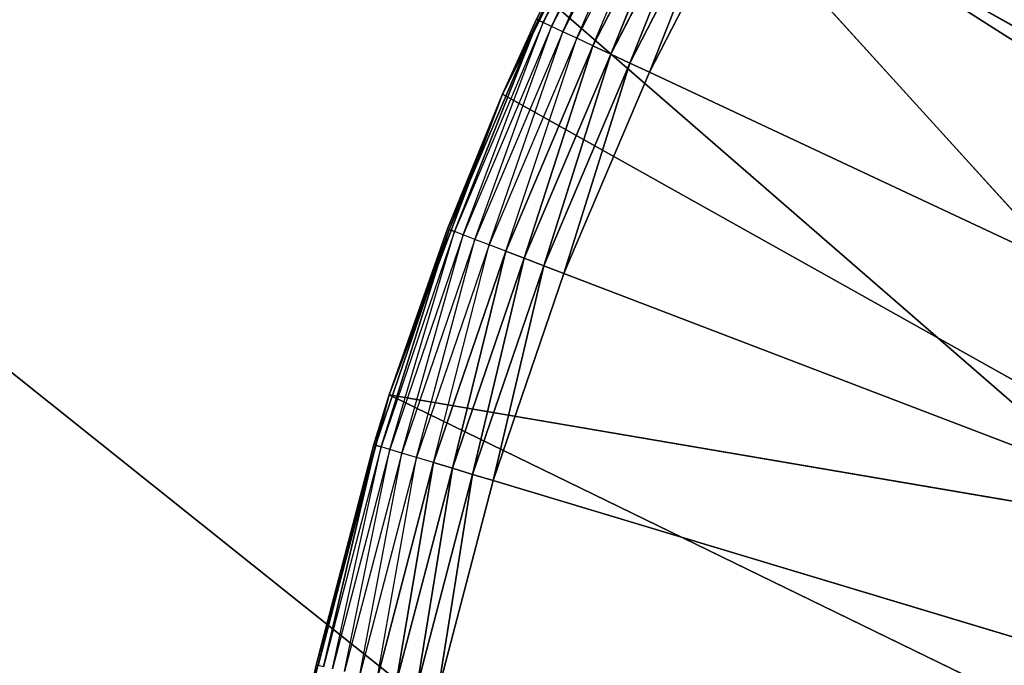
# Model space of a CAD drawing. Header units: centimetres. Extents: x 0.1 to 22.3, y 0.1 to 22.3.
# Tile 225 of 256: x 20.252 to 20.41, y 1.774 to 1.878. Entities that reach past the tile are written whole.
import ezdxf

# ---------------------------------------------------------------- set-up
doc = ezdxf.new("R2010")
doc.units = ezdxf.units.CM
doc.header["$LTSCALE"] = 2.54
doc.layers.get('0').update_dxf_attribs({"true_color": 0xff5454})

# ---------------------------------------------------------------- blocks, each defined once
blk = doc.blocks.new('Kosz na _mieci DELLA.STL')
at = {"color": 0}
for p, q in [((19.33747, 2.74978, 47.35), (22.13747, 0.3158, 47.35)), ((19.33747, 2.74978, 47.35), (22.13747, 0.3158, 47.35)), ((19.33747, 2.74978, 47.25), (22.13747, 0.3158, 47.25)), ((19.33747, 2.74978, 47.25), (22.13747, 0.3158, 47.25)), ((19.1795, 2.67611, 47.35), (22.13747, 0.3158, 47.35)), ((19.1795, 2.67611, 47.35), (22.13747, 0.3158, 47.35)), ((19.1795, 2.67611, 47.25), (22.13747, 0.3158, 47.25)), ((19.1795, 2.67611, 47.25), (22.13747, 0.3158, 47.25)), ((20.32932, 1.86603, 15.75), (20.35233, 1.91207, 15.75)), ((20.32932, 1.86603, 15.75), (20.35233, 1.91207, 15.75)), ((20.35233, 1.91207, 15.57), (20.33503, 1.8779, 15.56653)), ((20.35233, 1.91207, 15.57), (20.33503, 1.8779, 15.56653)), ((20.35233, 1.91207, 15.75), (20.47912, 1.83138, 15.75)), ((20.35233, 1.91207, 15.75), (20.47912, 1.83138, 15.75)), ((20.35233, 1.91207, 15.75), (20.46111, 1.79224, 15.75)), ((20.35233, 1.91207, 15.75), (20.46111, 1.79224, 15.75)), ((20.35172, 1.91036, 15.56653), (20.33503, 1.8779, 15.56653)), ((20.33584, 1.87752, 15.56316), (20.35172, 1.91036, 15.56653)), ((20.3525, 1.90992, 15.56316), (20.33584, 1.87752, 15.56316)), ((20.33718, 1.87689, 15.56), (20.3525, 1.90992, 15.56316)), ((20.35379, 1.9092, 15.56), (20.33718, 1.87689, 15.56)), ((20.33899, 1.87604, 15.55714), (20.35379, 1.9092, 15.56)), ((20.35553, 1.90822, 15.55714), (20.33899, 1.87604, 15.55714)), ((20.34122, 1.875, 15.55468), (20.35553, 1.90822, 15.55714)), ((20.35768, 1.90701, 15.55468), (20.34122, 1.875, 15.55468)), ((20.3438, 1.87378, 15.55268), (20.35768, 1.90701, 15.55468)), ((20.36017, 1.90562, 15.55268), (20.3438, 1.87378, 15.55268)), ((20.34667, 1.87244, 15.55121), (20.36017, 1.90562, 15.55268)), ((20.34667, 1.87244, 15.55121), (20.36017, 1.90562, 15.55268)), ((20.36293, 1.90407, 15.55121), (20.34667, 1.87244, 15.55121)), ((20.36293, 1.90407, 15.55121), (20.34667, 1.87244, 15.55121)), ((20.34971, 1.87101, 15.5503), (20.36293, 1.90407, 15.55121)), ((20.34971, 1.87101, 15.5503), (20.36293, 1.90407, 15.55121)), ((20.36586, 1.90242, 15.5503), (20.34971, 1.87101, 15.5503)), ((20.36586, 1.90242, 15.5503), (20.34971, 1.87101, 15.5503)), ((20.35286, 1.86954, 15.55), (20.36586, 1.90242, 15.5503)), ((20.35286, 1.86954, 15.55), (20.36586, 1.90242, 15.5503)), ((20.35286, 1.86954, 15.55), (20.36889, 1.90072, 15.55)), ((20.35286, 1.86954, 15.55), (20.36889, 1.90072, 15.55)), ((20.36889, 1.90072, 15.55), (20.78747, 1.6658, 15.55)), ((20.36889, 1.90072, 15.55), (20.78747, 1.6658, 15.55)), ((20.33475, 1.87803, 15.57), (20.32932, 1.86603, 15.75)), ((20.33475, 1.87803, 15.57), (20.32932, 1.86603, 15.75)), ((20.33475, 1.87803, 15.57), (20.32932, 1.86603, 15.57)), ((20.33475, 1.87803, 15.57), (20.33503, 1.8779, 15.56653)), ((20.33503, 1.8779, 15.56653), (20.32075, 1.84431, 15.56653)), ((20.33503, 1.8779, 15.56653), (20.32075, 1.84431, 15.56653)), ((20.32159, 1.84399, 15.56316), (20.33503, 1.8779, 15.56653)), ((20.32159, 1.84399, 15.56316), (20.33503, 1.8779, 15.56653)), ((20.33584, 1.87752, 15.56316), (20.32159, 1.84399, 15.56316)), ((20.32297, 1.84346, 15.56), (20.33584, 1.87752, 15.56316)), ((20.33718, 1.87689, 15.56), (20.32297, 1.84346, 15.56)), ((20.32484, 1.84274, 15.55714), (20.33718, 1.87689, 15.56)), ((20.32932, 1.86603, 15.57), (20.33503, 1.8779, 15.56653)), ((20.33584, 1.87752, 15.56316), (20.33503, 1.8779, 15.56653)), ((20.33718, 1.87689, 15.56), (20.33584, 1.87752, 15.56316)), ((20.33899, 1.87604, 15.55714), (20.33718, 1.87689, 15.56)), ((20.33899, 1.87604, 15.55714), (20.32484, 1.84274, 15.55714)), ((20.32714, 1.84186, 15.55468), (20.33899, 1.87604, 15.55714)), ((20.34122, 1.875, 15.55468), (20.32714, 1.84186, 15.55468)), ((20.32981, 1.84084, 15.55268), (20.34122, 1.875, 15.55468)), ((20.34122, 1.875, 15.55468), (20.33899, 1.87604, 15.55714)), ((20.3438, 1.87378, 15.55268), (20.34122, 1.875, 15.55468)), ((20.3438, 1.87378, 15.55268), (20.32981, 1.84084, 15.55268)), ((20.33276, 1.83972, 15.55121), (20.3438, 1.87378, 15.55268)), ((20.33276, 1.83972, 15.55121), (20.3438, 1.87378, 15.55268)), ((20.34667, 1.87244, 15.55121), (20.3438, 1.87378, 15.55268)), ((20.34667, 1.87244, 15.55121), (20.3438, 1.87378, 15.55268)), ((20.34667, 1.87244, 15.55121), (20.33276, 1.83972, 15.55121)), ((20.34667, 1.87244, 15.55121), (20.33276, 1.83972, 15.55121)), ((20.3359, 1.83851, 15.5503), (20.34667, 1.87244, 15.55121)), ((20.3359, 1.83851, 15.5503), (20.34667, 1.87244, 15.55121)), ((20.34971, 1.87101, 15.5503), (20.34667, 1.87244, 15.55121)), ((20.34971, 1.87101, 15.5503), (20.34667, 1.87244, 15.55121)), ((20.34971, 1.87101, 15.5503), (20.3359, 1.83851, 15.5503)), ((20.34971, 1.87101, 15.5503), (20.3359, 1.83851, 15.5503)), ((20.33915, 1.83727, 15.55), (20.34971, 1.87101, 15.5503)), ((20.33915, 1.83727, 15.55), (20.34971, 1.87101, 15.5503)), ((20.35286, 1.86954, 15.55), (20.34971, 1.87101, 15.5503)), ((20.35286, 1.86954, 15.55), (20.34971, 1.87101, 15.5503)), ((20.33915, 1.83727, 15.55), (20.35286, 1.86954, 15.55)), ((20.33915, 1.83727, 15.55), (20.35286, 1.86954, 15.55)), ((20.78747, 1.6658, 15.55), (20.35286, 1.86954, 15.55)), ((20.78747, 1.6658, 15.55), (20.35286, 1.86954, 15.55)), ((20.31116, 1.81786, 15.75), (20.32932, 1.86603, 15.75)), ((20.31116, 1.81786, 15.75), (20.32932, 1.86603, 15.75)), ((20.32932, 1.86603, 15.75), (20.32047, 1.84442, 15.57)), ((20.32932, 1.86603, 15.75), (20.32047, 1.84442, 15.57)), ((20.32932, 1.86603, 15.57), (20.32047, 1.84442, 15.57)), ((20.32075, 1.84431, 15.56653), (20.32932, 1.86603, 15.57)), ((20.32932, 1.86603, 15.75), (20.32932, 1.86603, 15.57)), ((20.32932, 1.86603, 15.75), (20.32932, 1.86603, 15.57)), ((20.32932, 1.86603, 15.75), (20.46111, 1.79224, 15.75)), ((20.32932, 1.86603, 15.75), (20.46111, 1.79224, 15.75)), ((20.32075, 1.84431, 15.56653), (20.30896, 1.80976, 15.56653)), ((20.32075, 1.84431, 15.56653), (20.30896, 1.80976, 15.56653)), ((20.30983, 1.8095, 15.56316), (20.32075, 1.84431, 15.56653)), ((20.30983, 1.8095, 15.56316), (20.32075, 1.84431, 15.56653)), ((20.32159, 1.84399, 15.56316), (20.30983, 1.8095, 15.56316)), ((20.31116, 1.81786, 15.75), (20.32047, 1.84442, 15.57)), ((20.32047, 1.84442, 15.57), (20.31116, 1.81786, 15.57)), ((20.31116, 1.81786, 15.75), (20.32047, 1.84442, 15.57)), ((20.31116, 1.81786, 15.57), (20.32075, 1.84431, 15.56653)), ((20.31124, 1.80908, 15.56), (20.32159, 1.84399, 15.56316)), ((20.32297, 1.84346, 15.56), (20.31124, 1.80908, 15.56)), ((20.31315, 1.8085, 15.55714), (20.32297, 1.84346, 15.56)), ((20.32047, 1.84442, 15.57), (20.32075, 1.84431, 15.56653)), ((20.32159, 1.84399, 15.56316), (20.32075, 1.84431, 15.56653)), ((20.32159, 1.84399, 15.56316), (20.32075, 1.84431, 15.56653)), ((20.32297, 1.84346, 15.56), (20.32159, 1.84399, 15.56316)), ((20.32484, 1.84274, 15.55714), (20.32297, 1.84346, 15.56)), ((20.32484, 1.84274, 15.55714), (20.31315, 1.8085, 15.55714)), ((20.31552, 1.80779, 15.55468), (20.32484, 1.84274, 15.55714)), ((20.32714, 1.84186, 15.55468), (20.31552, 1.80779, 15.55468)), ((20.31825, 1.80697, 15.55268), (20.32714, 1.84186, 15.55468)), ((20.32714, 1.84186, 15.55468), (20.32484, 1.84274, 15.55714)), ((20.32981, 1.84084, 15.55268), (20.32714, 1.84186, 15.55468)), ((20.32981, 1.84084, 15.55268), (20.31825, 1.80697, 15.55268)), ((20.32128, 1.80606, 15.55121), (20.32981, 1.84084, 15.55268)), ((20.32128, 1.80606, 15.55121), (20.32981, 1.84084, 15.55268)), ((20.33276, 1.83972, 15.55121), (20.32981, 1.84084, 15.55268)), ((20.33276, 1.83972, 15.55121), (20.32981, 1.84084, 15.55268)), ((20.33276, 1.83972, 15.55121), (20.32128, 1.80606, 15.55121)), ((20.33276, 1.83972, 15.55121), (20.32128, 1.80606, 15.55121)), ((20.3245, 1.80509, 15.5503), (20.33276, 1.83972, 15.55121)), ((20.3245, 1.80509, 15.5503), (20.33276, 1.83972, 15.55121)), ((20.3359, 1.83851, 15.5503), (20.33276, 1.83972, 15.55121)), ((20.3359, 1.83851, 15.5503), (20.33276, 1.83972, 15.55121)), ((20.3359, 1.83851, 15.5503), (20.3245, 1.80509, 15.5503)), ((20.3359, 1.83851, 15.5503), (20.3245, 1.80509, 15.5503)), ((20.32783, 1.80409, 15.55), (20.3359, 1.83851, 15.5503)), ((20.32783, 1.80409, 15.55), (20.3359, 1.83851, 15.5503)), ((20.32783, 1.80409, 15.55), (20.33915, 1.83727, 15.55)), ((20.32783, 1.80409, 15.55), (20.33915, 1.83727, 15.55)), ((20.33915, 1.83727, 15.55), (20.3359, 1.83851, 15.5503)), ((20.33915, 1.83727, 15.55), (20.3359, 1.83851, 15.5503)), ((20.33915, 1.83727, 15.55), (20.78747, 1.6658, 15.55)), ((20.33915, 1.83727, 15.55), (20.78747, 1.6658, 15.55)), ((20.29805, 1.76808, 15.75), (20.31116, 1.81786, 15.75)), ((20.29805, 1.76808, 15.75), (20.31116, 1.81786, 15.75)), ((20.29944, 1.77452, 15.57), (20.31116, 1.81786, 15.75)), ((20.29944, 1.77452, 15.57), (20.31116, 1.81786, 15.75)), ((20.31116, 1.81786, 15.57), (20.30867, 1.80985, 15.57)), ((20.30867, 1.80985, 15.57), (20.31116, 1.81786, 15.75)), ((20.30867, 1.80985, 15.57), (20.31116, 1.81786, 15.75)), ((20.31116, 1.81786, 15.57), (20.30896, 1.80976, 15.56653)), ((20.31116, 1.81786, 15.57), (20.31116, 1.81786, 15.75)), ((20.31116, 1.81786, 15.57), (20.31116, 1.81786, 15.75)), ((20.46111, 1.79224, 15.75), (20.31116, 1.81786, 15.75)), ((20.31116, 1.81786, 15.75), (20.44805, 1.75117, 15.75)), ((20.31116, 1.81786, 15.75), (20.44805, 1.75117, 15.75)), ((20.46111, 1.79224, 15.75), (20.31116, 1.81786, 15.75)), ((20.30867, 1.80985, 15.57), (20.29944, 1.77452, 15.57)), ((20.30867, 1.80985, 15.57), (20.29944, 1.77452, 15.57)), ((20.30867, 1.80985, 15.57), (20.29973, 1.77445, 15.56653)), ((20.30867, 1.80985, 15.57), (20.29973, 1.77445, 15.56653)), ((20.30896, 1.80976, 15.56653), (20.29973, 1.77445, 15.56653)), ((20.30896, 1.80976, 15.56653), (20.29973, 1.77445, 15.56653)), ((20.30061, 1.77425, 15.56316), (20.30896, 1.80976, 15.56653)), ((20.30061, 1.77425, 15.56316), (20.30896, 1.80976, 15.56653)), ((20.30983, 1.8095, 15.56316), (20.30061, 1.77425, 15.56316)), ((20.30205, 1.77393, 15.56), (20.30983, 1.8095, 15.56316)), ((20.31124, 1.80908, 15.56), (20.30205, 1.77393, 15.56)), ((20.304, 1.7735, 15.55714), (20.31124, 1.80908, 15.56)), ((20.30867, 1.80985, 15.57), (20.30896, 1.80976, 15.56653)), ((20.30983, 1.8095, 15.56316), (20.30896, 1.80976, 15.56653)), ((20.30983, 1.8095, 15.56316), (20.30896, 1.80976, 15.56653)), ((20.31124, 1.80908, 15.56), (20.30983, 1.8095, 15.56316)), ((20.31315, 1.8085, 15.55714), (20.31124, 1.80908, 15.56)), ((20.31315, 1.8085, 15.55714), (20.304, 1.7735, 15.55714)), ((20.30641, 1.77296, 15.55468), (20.31315, 1.8085, 15.55714)), ((20.31552, 1.80779, 15.55468), (20.30641, 1.77296, 15.55468)), ((20.3092, 1.77234, 15.55268), (20.31552, 1.80779, 15.55468)), ((20.31552, 1.80779, 15.55468), (20.31315, 1.8085, 15.55714)), ((20.31825, 1.80697, 15.55268), (20.31552, 1.80779, 15.55468)), ((20.31825, 1.80697, 15.55268), (20.3092, 1.77234, 15.55268)), ((20.31228, 1.77165, 15.55121), (20.31825, 1.80697, 15.55268)), ((20.31228, 1.77165, 15.55121), (20.31825, 1.80697, 15.55268)), ((20.32128, 1.80606, 15.55121), (20.31228, 1.77165, 15.55121)), ((20.32128, 1.80606, 15.55121), (20.31228, 1.77165, 15.55121)), ((20.31557, 1.77092, 15.5503), (20.32128, 1.80606, 15.55121)), ((20.31557, 1.77092, 15.5503), (20.32128, 1.80606, 15.55121)), ((20.32128, 1.80606, 15.55121), (20.31825, 1.80697, 15.55268)), ((20.32128, 1.80606, 15.55121), (20.31825, 1.80697, 15.55268)), ((20.3245, 1.80509, 15.5503), (20.32128, 1.80606, 15.55121)), ((20.3245, 1.80509, 15.5503), (20.32128, 1.80606, 15.55121)), ((20.3245, 1.80509, 15.5503), (20.31557, 1.77092, 15.5503)), ((20.3245, 1.80509, 15.5503), (20.31557, 1.77092, 15.5503)), ((20.31896, 1.77017, 15.55), (20.3245, 1.80509, 15.5503)), ((20.31896, 1.77017, 15.55), (20.3245, 1.80509, 15.5503)), ((20.31896, 1.77017, 15.55), (20.32783, 1.80409, 15.55)), ((20.31896, 1.77017, 15.55), (20.32783, 1.80409, 15.55)), ((20.32783, 1.80409, 15.55), (20.3245, 1.80509, 15.5503)), ((20.32783, 1.80409, 15.55), (20.3245, 1.80509, 15.5503)), ((20.32783, 1.80409, 15.55), (20.78747, 1.6658, 15.55)), ((20.32783, 1.80409, 15.55), (20.78747, 1.6658, 15.55)), ((20.29944, 1.77452, 15.57), (20.29805, 1.76808, 15.75)), ((20.29944, 1.77452, 15.57), (20.29805, 1.76808, 15.57)), ((20.29944, 1.77452, 15.57), (20.29805, 1.76808, 15.75)), ((20.29944, 1.77452, 15.57), (20.29973, 1.77445, 15.56653))]:
    blk.add_line(p, q, dxfattribs=at)
mesh = blk.add_polyface(dxfattribs=at)
corners = [(22.13747, 22.1158, 47.35), (19.83748, 18.8158, 47.35), (22.13747, 0.3158, 47.35)]
mesh.append_faces([[corners[k] for k in face] for face in [(0, 1, 2)]], dxfattribs={"color": 0})
mesh = blk.add_polyface(dxfattribs=at)
corners = [(22.13747, 0.3158, 47.25), (19.83748, 3.6158, 47.25), (22.13747, 22.1158, 47.25)]
mesh.append_faces([[corners[k] for k in face] for face in [(0, 1, 2)]], dxfattribs={"color": 0})
mesh = blk.add_polyface(dxfattribs=at)
corners = [(21.83747, 0.6158, 15.75), (0.63747, 0.6158, 15.75), (21.83747, 21.8158, 15.75)]
mesh.append_faces([[corners[k] for k in face] for face in [(0, 1, 2)]], dxfattribs={"color": 0})
mesh = blk.add_polyface(dxfattribs=at)
corners = [(21.83747, 21.8158, 15.75), (0.63747, 0.6158, 15.75), (0.63747, 21.8158, 15.75)]
mesh.append_faces([[corners[k] for k in face] for face in [(0, 1, 2)]], dxfattribs={"color": 0})
mesh = blk.add_polyface(dxfattribs=at)
corners = [(21.83747, 0.6158, 15.95), (0.63747, 21.8158, 15.95), (0.63747, 0.6158, 15.95)]
mesh.append_faces([[corners[k] for k in face] for face in [(0, 1, 2)]], dxfattribs={"color": 0})
mesh = blk.add_polyface(dxfattribs=at)
corners = [(21.83747, 21.8158, 15.95), (0.63747, 21.8158, 15.95), (21.83747, 0.6158, 15.95)]
mesh.append_faces([[corners[k] for k in face] for face in [(0, 1, 2)]], dxfattribs={"color": 0})
mesh = blk.add_polyface(dxfattribs=at)
corners = [(22.13747, 0.3158, 47.35), (19.83748, 18.8158, 47.35), (19.83748, 3.6158, 47.35)]
mesh.append_faces([[corners[k] for k in face] for face in [(0, 1, 2)]], dxfattribs={"color": 0})
mesh = blk.add_polyface(dxfattribs=at)
corners = [(22.13747, 0.3158, 47.35), (19.83748, 3.6158, 47.35), (19.82228, 3.44215, 47.35)]
mesh.append_faces([[corners[k] for k in face] for face in [(0, 1, 2)]], dxfattribs={"color": 0})
mesh = blk.add_polyface(dxfattribs=at)
corners = [(22.13747, 0.3158, 47.25), (19.82228, 3.44215, 47.25), (19.83748, 3.6158, 47.25)]
mesh.append_faces([[corners[k] for k in face] for face in [(0, 1, 2)]], dxfattribs={"color": 0})
mesh = blk.add_polyface(dxfattribs=at)
corners = [(22.13747, 0.3158, 47.35), (19.82228, 3.44215, 47.35), (19.77717, 3.27378, 47.35)]
mesh.append_faces([[corners[k] for k in face] for face in [(0, 1, 2)]], dxfattribs={"color": 0})
mesh = blk.add_polyface(dxfattribs=at)
corners = [(22.13747, 0.3158, 47.25), (19.77717, 3.27378, 47.25), (19.82228, 3.44215, 47.25)]
mesh.append_faces([[corners[k] for k in face] for face in [(0, 1, 2)]], dxfattribs={"color": 0})
mesh = blk.add_polyface(dxfattribs=at)
corners = [(22.13747, 0.3158, 47.35), (19.77717, 3.27378, 47.35), (19.7035, 3.1158, 47.35)]
mesh.append_faces([[corners[k] for k in face] for face in [(0, 1, 2)]], dxfattribs={"color": 0})
mesh = blk.add_polyface(dxfattribs=at)
corners = [(22.13747, 0.3158, 47.25), (19.7035, 3.1158, 47.25), (19.77717, 3.27378, 47.25)]
mesh.append_faces([[corners[k] for k in face] for face in [(0, 1, 2)]], dxfattribs={"color": 0})
mesh = blk.add_polyface(dxfattribs=at)
corners = [(22.13747, 0.3158, 47.35), (19.7035, 3.1158, 47.35), (19.60352, 2.97301, 47.35)]
mesh.append_faces([[corners[k] for k in face] for face in [(0, 1, 2)]], dxfattribs={"color": 0})
mesh = blk.add_polyface(dxfattribs=at)
corners = [(22.13747, 0.3158, 47.25), (19.60352, 2.97301, 47.25), (19.7035, 3.1158, 47.25)]
mesh.append_faces([[corners[k] for k in face] for face in [(0, 1, 2)]], dxfattribs={"color": 0})
mesh = blk.add_polyface(dxfattribs=at)
corners = [(22.13747, 0.3158, 47.35), (19.60352, 2.97301, 47.35), (19.48026, 2.84976, 47.35)]
mesh.append_faces([[corners[k] for k in face] for face in [(0, 1, 2)]], dxfattribs={"color": 0})
mesh = blk.add_polyface(dxfattribs=at)
corners = [(22.13747, 0.3158, 47.25), (19.48026, 2.84976, 47.25), (19.60352, 2.97301, 47.25)]
mesh.append_faces([[corners[k] for k in face] for face in [(0, 1, 2)]], dxfattribs={"color": 0})
mesh = blk.add_polyface(dxfattribs=at)
corners = [(22.13747, 0.3158, 47.35), (19.48026, 2.84976, 47.35), (19.33747, 2.74978, 47.35)]
mesh.append_faces([[corners[k] for k in face] for face in [(0, 1, 2)]], dxfattribs={"color": 0})
mesh = blk.add_polyface(dxfattribs=at)
corners = [(22.13747, 0.3158, 47.25), (19.33747, 2.74978, 47.25), (19.48026, 2.84976, 47.25)]
mesh.append_faces([[corners[k] for k in face] for face in [(0, 1, 2)]], dxfattribs={"color": 0})
mesh = blk.add_polyface(dxfattribs=at)
corners = [(22.13747, 0.3158, 47.35), (19.33747, 2.74978, 47.35), (19.1795, 2.67611, 47.35)]
mesh.append_faces([[corners[k] for k in face] for face in [(0, 1, 2)]], dxfattribs={"color": 0})
mesh = blk.add_polyface(dxfattribs=at)
corners = [(22.13747, 0.3158, 47.25), (19.1795, 2.67611, 47.25), (19.33747, 2.74978, 47.25)]
mesh.append_faces([[corners[k] for k in face] for face in [(0, 1, 2)]], dxfattribs={"color": 0})
mesh = blk.add_polyface(dxfattribs=at)
corners = [(22.13747, 0.3158, 47.35), (19.1795, 2.67611, 47.35), (19.01112, 2.63099, 47.35)]
mesh.append_faces([[corners[k] for k in face] for face in [(0, 1, 2)]], dxfattribs={"color": 0})
mesh = blk.add_polyface(dxfattribs=at)
corners = [(22.13747, 0.3158, 47.25), (19.01112, 2.63099, 47.25), (19.1795, 2.67611, 47.25)]
mesh.append_faces([[corners[k] for k in face] for face in [(0, 1, 2)]], dxfattribs={"color": 0})
mesh = blk.add_polyface(dxfattribs=at)
corners = [(22.13747, 0.3158, 47.35), (19.01112, 2.63099, 47.35), (18.83747, 2.6158, 47.35)]
mesh.append_faces([[corners[k] for k in face] for face in [(0, 1, 2)]], dxfattribs={"color": 0})
mesh = blk.add_polyface(dxfattribs=at)
corners = [(22.13747, 0.3158, 47.25), (18.83747, 2.6158, 47.25), (19.01112, 2.63099, 47.25)]
mesh.append_faces([[corners[k] for k in face] for face in [(0, 1, 2)]], dxfattribs={"color": 0})
mesh = blk.add_polyface(dxfattribs=at)
corners = [(22.13747, 0.3158, 47.35), (18.83747, 2.6158, 47.35), (0.33747, 0.3158, 47.35)]
mesh.append_faces([[corners[k] for k in face] for face in [(0, 1, 2)]], dxfattribs={"color": 0})
mesh = blk.add_polyface(dxfattribs=at)
corners = [(22.13747, 0.3158, 47.25), (0.33747, 0.3158, 47.25), (3.63747, 2.6158, 47.25)]
mesh.append_faces([[corners[k] for k in face] for face in [(0, 1, 2)]], dxfattribs={"color": 0})
mesh = blk.add_polyface(dxfattribs=at)
corners = [(22.13747, 0.3158, 47.25), (3.63747, 2.6158, 47.25), (18.83747, 2.6158, 47.25)]
mesh.append_faces([[corners[k] for k in face] for face in [(0, 1, 2)]], dxfattribs={"color": 0})
mesh = blk.add_polyface(dxfattribs=at)
corners = [(20.50181, 1.86802, 15.75), (20.41191, 1.99588, 15.75), (20.37996, 1.95551, 15.75)]
mesh.append_faces([[corners[k] for k in face] for face in [(0, 1, 2)]], dxfattribs={"color": 0})
mesh = blk.add_polyface(dxfattribs=at)
corners = [(20.78747, 1.6658, 15.55), (20.40756, 1.95916, 15.55), (20.42998, 1.98611, 15.55)]
mesh.append_faces([[corners[k] for k in face] for face in [(0, 1, 2)]], dxfattribs={"color": 0})
mesh = blk.add_polyface(dxfattribs=at)
corners = [(20.78747, 1.6658, 15.55), (20.38716, 1.93065, 15.55), (20.40756, 1.95916, 15.55)]
mesh.append_faces([[corners[k] for k in face] for face in [(0, 1, 2)]], dxfattribs={"color": 0})
mesh = blk.add_polyface(dxfattribs=at)
corners = [(20.47912, 1.83138, 15.75), (20.37996, 1.95551, 15.75), (20.35233, 1.91207, 15.75)]
mesh.append_faces([[corners[k] for k in face] for face in [(0, 1, 2)]], dxfattribs={"color": 0})
mesh = blk.add_polyface(dxfattribs=at)
corners = [(20.50181, 1.86802, 15.75), (20.37996, 1.95551, 15.75), (20.47912, 1.83138, 15.75)]
mesh.append_faces([[corners[k] for k in face] for face in [(0, 1, 2)]], dxfattribs={"color": 0})
mesh = blk.add_polyface(dxfattribs=at)
corners = [(20.78747, 1.6658, 15.55), (20.36889, 1.90072, 15.55), (20.38716, 1.93065, 15.55)]
mesh.append_faces([[corners[k] for k in face] for face in [(0, 1, 2)]], dxfattribs={"color": 0})
mesh = blk.add_polyface(dxfattribs=at)
corners = [(20.35233, 1.91207, 15.75), (20.33475, 1.87803, 15.57), (20.32932, 1.86603, 15.75)]
mesh.append_faces([[corners[k] for k in face] for face in [(0, 1, 2)]], dxfattribs={"color": 0})
mesh = blk.add_polyface(dxfattribs=at)
corners = [(20.46111, 1.79224, 15.75), (20.35233, 1.91207, 15.75), (20.32932, 1.86603, 15.75)]
mesh.append_faces([[corners[k] for k in face] for face in [(0, 1, 2)]], dxfattribs={"color": 0})
mesh = blk.add_polyface(dxfattribs=at)
corners = [(20.35233, 1.91207, 15.57), (20.33503, 1.8779, 15.56653), (20.33475, 1.87803, 15.57)]
mesh.append_faces([[corners[k] for k in face] for face in [(0, 1, 2)]], dxfattribs={"color": 0})
mesh = blk.add_polyface(dxfattribs=at)
corners = [(20.35233, 1.91207, 15.57), (20.35172, 1.91036, 15.56653), (20.33503, 1.8779, 15.56653)]
mesh.append_faces([[corners[k] for k in face] for face in [(0, 1, 2)]], dxfattribs={"color": 0})
mesh = blk.add_polyface(dxfattribs=at)
corners = [(20.47912, 1.83138, 15.75), (20.35233, 1.91207, 15.75), (20.46111, 1.79224, 15.75)]
mesh.append_faces([[corners[k] for k in face] for face in [(0, 1, 2)]], dxfattribs={"color": 0})
mesh = blk.add_polyface(dxfattribs=at)
corners = [(20.36017, 1.90562, 15.55268), (20.34667, 1.87244, 15.55121), (20.3438, 1.87378, 15.55268)]
mesh.append_faces([[corners[k] for k in face] for face in [(0, 1, 2)]], dxfattribs={"color": 0})
mesh = blk.add_polyface(dxfattribs=at)
corners = [(20.36293, 1.90407, 15.55121), (20.34667, 1.87244, 15.55121), (20.36017, 1.90562, 15.55268)]
mesh.append_faces([[corners[k] for k in face] for face in [(0, 1, 2)]], dxfattribs={"color": 0})
mesh = blk.add_polyface(dxfattribs=at)
corners = [(20.36293, 1.90407, 15.55121), (20.34971, 1.87101, 15.5503), (20.34667, 1.87244, 15.55121)]
mesh.append_faces([[corners[k] for k in face] for face in [(0, 1, 2)]], dxfattribs={"color": 0})
mesh = blk.add_polyface(dxfattribs=at)
corners = [(20.36586, 1.90242, 15.5503), (20.34971, 1.87101, 15.5503), (20.36293, 1.90407, 15.55121)]
mesh.append_faces([[corners[k] for k in face] for face in [(0, 1, 2)]], dxfattribs={"color": 0})
mesh = blk.add_polyface(dxfattribs=at)
corners = [(20.36586, 1.90242, 15.5503), (20.35286, 1.86954, 15.55), (20.34971, 1.87101, 15.5503)]
mesh.append_faces([[corners[k] for k in face] for face in [(0, 1, 2)]], dxfattribs={"color": 0})
mesh = blk.add_polyface(dxfattribs=at)
corners = [(20.36889, 1.90072, 15.55), (20.35286, 1.86954, 15.55), (20.36586, 1.90242, 15.5503)]
mesh.append_faces([[corners[k] for k in face] for face in [(0, 1, 2)]], dxfattribs={"color": 0})
mesh = blk.add_polyface(dxfattribs=at)
corners = [(20.78747, 1.6658, 15.55), (20.35286, 1.86954, 15.55), (20.36889, 1.90072, 15.55)]
mesh.append_faces([[corners[k] for k in face] for face in [(0, 1, 2)]], dxfattribs={"color": 0})
mesh = blk.add_polyface(dxfattribs=at)
corners = [(20.33475, 1.87803, 15.57), (20.32932, 1.86603, 15.57), (20.32932, 1.86603, 15.75)]
mesh.append_faces([[corners[k] for k in face] for face in [(0, 1, 2)]], dxfattribs={"color": 0})
mesh = blk.add_polyface(dxfattribs=at)
corners = [(20.33503, 1.8779, 15.56653), (20.32075, 1.84431, 15.56653), (20.32932, 1.86603, 15.57)]
mesh.append_faces([[corners[k] for k in face] for face in [(0, 1, 2)]], dxfattribs={"color": 0})
mesh = blk.add_polyface(dxfattribs=at)
corners = [(20.33503, 1.8779, 15.56653), (20.32159, 1.84399, 15.56316), (20.32075, 1.84431, 15.56653)]
mesh.append_faces([[corners[k] for k in face] for face in [(0, 1, 2)]], dxfattribs={"color": 0})
mesh = blk.add_polyface(dxfattribs=at)
corners = [(20.33503, 1.8779, 15.56653), (20.33584, 1.87752, 15.56316), (20.32159, 1.84399, 15.56316)]
mesh.append_faces([[corners[k] for k in face] for face in [(0, 1, 2)]], dxfattribs={"color": 0})
mesh = blk.add_polyface(dxfattribs=at)
corners = [(20.3438, 1.87378, 15.55268), (20.33276, 1.83972, 15.55121), (20.32981, 1.84084, 15.55268)]
mesh.append_faces([[corners[k] for k in face] for face in [(0, 1, 2)]], dxfattribs={"color": 0})
mesh = blk.add_polyface(dxfattribs=at)
corners = [(20.34667, 1.87244, 15.55121), (20.33276, 1.83972, 15.55121), (20.3438, 1.87378, 15.55268)]
mesh.append_faces([[corners[k] for k in face] for face in [(0, 1, 2)]], dxfattribs={"color": 0})
mesh = blk.add_polyface(dxfattribs=at)
corners = [(20.34667, 1.87244, 15.55121), (20.3359, 1.83851, 15.5503), (20.33276, 1.83972, 15.55121)]
mesh.append_faces([[corners[k] for k in face] for face in [(0, 1, 2)]], dxfattribs={"color": 0})
mesh = blk.add_polyface(dxfattribs=at)
corners = [(20.34971, 1.87101, 15.5503), (20.3359, 1.83851, 15.5503), (20.34667, 1.87244, 15.55121)]
mesh.append_faces([[corners[k] for k in face] for face in [(0, 1, 2)]], dxfattribs={"color": 0})
mesh = blk.add_polyface(dxfattribs=at)
corners = [(20.34971, 1.87101, 15.5503), (20.33915, 1.83727, 15.55), (20.3359, 1.83851, 15.5503)]
mesh.append_faces([[corners[k] for k in face] for face in [(0, 1, 2)]], dxfattribs={"color": 0})
mesh = blk.add_polyface(dxfattribs=at)
corners = [(20.35286, 1.86954, 15.55), (20.33915, 1.83727, 15.55), (20.34971, 1.87101, 15.5503)]
mesh.append_faces([[corners[k] for k in face] for face in [(0, 1, 2)]], dxfattribs={"color": 0})
mesh = blk.add_polyface(dxfattribs=at)
corners = [(20.78747, 1.6658, 15.55), (20.33915, 1.83727, 15.55), (20.35286, 1.86954, 15.55)]
mesh.append_faces([[corners[k] for k in face] for face in [(0, 1, 2)]], dxfattribs={"color": 0})
mesh = blk.add_polyface(dxfattribs=at)
corners = [(20.32932, 1.86603, 15.75), (20.32047, 1.84442, 15.57), (20.31116, 1.81786, 15.75)]
mesh.append_faces([[corners[k] for k in face] for face in [(0, 1, 2)]], dxfattribs={"color": 0})
mesh = blk.add_polyface(dxfattribs=at)
corners = [(20.46111, 1.79224, 15.75), (20.32932, 1.86603, 15.75), (20.31116, 1.81786, 15.75)]
mesh.append_faces([[corners[k] for k in face] for face in [(0, 1, 2)]], dxfattribs={"color": 0})
mesh = blk.add_polyface(dxfattribs=at)
corners = [(20.32932, 1.86603, 15.57), (20.32047, 1.84442, 15.57), (20.32932, 1.86603, 15.75)]
mesh.append_faces([[corners[k] for k in face] for face in [(0, 1, 2)]], dxfattribs={"color": 0})
mesh = blk.add_polyface(dxfattribs=at)
corners = [(20.32075, 1.84431, 15.56653), (20.30896, 1.80976, 15.56653), (20.31116, 1.81786, 15.57)]
mesh.append_faces([[corners[k] for k in face] for face in [(0, 1, 2)]], dxfattribs={"color": 0})
mesh = blk.add_polyface(dxfattribs=at)
corners = [(20.32075, 1.84431, 15.56653), (20.30983, 1.8095, 15.56316), (20.30896, 1.80976, 15.56653)]
mesh.append_faces([[corners[k] for k in face] for face in [(0, 1, 2)]], dxfattribs={"color": 0})
mesh = blk.add_polyface(dxfattribs=at)
corners = [(20.32075, 1.84431, 15.56653), (20.32159, 1.84399, 15.56316), (20.30983, 1.8095, 15.56316)]
mesh.append_faces([[corners[k] for k in face] for face in [(0, 1, 2)]], dxfattribs={"color": 0})
mesh = blk.add_polyface(dxfattribs=at)
corners = [(20.32047, 1.84442, 15.57), (20.31116, 1.81786, 15.57), (20.31116, 1.81786, 15.75)]
mesh.append_faces([[corners[k] for k in face] for face in [(0, 1, 2)]], dxfattribs={"color": 0})
mesh = blk.add_polyface(dxfattribs=at)
corners = [(20.32981, 1.84084, 15.55268), (20.32128, 1.80606, 15.55121), (20.31825, 1.80697, 15.55268)]
mesh.append_faces([[corners[k] for k in face] for face in [(0, 1, 2)]], dxfattribs={"color": 0})
mesh = blk.add_polyface(dxfattribs=at)
corners = [(20.33276, 1.83972, 15.55121), (20.32128, 1.80606, 15.55121), (20.32981, 1.84084, 15.55268)]
mesh.append_faces([[corners[k] for k in face] for face in [(0, 1, 2)]], dxfattribs={"color": 0})
mesh = blk.add_polyface(dxfattribs=at)
corners = [(20.33276, 1.83972, 15.55121), (20.3245, 1.80509, 15.5503), (20.32128, 1.80606, 15.55121)]
mesh.append_faces([[corners[k] for k in face] for face in [(0, 1, 2)]], dxfattribs={"color": 0})
mesh = blk.add_polyface(dxfattribs=at)
corners = [(20.3359, 1.83851, 15.5503), (20.3245, 1.80509, 15.5503), (20.33276, 1.83972, 15.55121)]
mesh.append_faces([[corners[k] for k in face] for face in [(0, 1, 2)]], dxfattribs={"color": 0})
mesh = blk.add_polyface(dxfattribs=at)
corners = [(20.3359, 1.83851, 15.5503), (20.32783, 1.80409, 15.55), (20.3245, 1.80509, 15.5503)]
mesh.append_faces([[corners[k] for k in face] for face in [(0, 1, 2)]], dxfattribs={"color": 0})
mesh = blk.add_polyface(dxfattribs=at)
corners = [(20.33915, 1.83727, 15.55), (20.32783, 1.80409, 15.55), (20.3359, 1.83851, 15.5503)]
mesh.append_faces([[corners[k] for k in face] for face in [(0, 1, 2)]], dxfattribs={"color": 0})
mesh = blk.add_polyface(dxfattribs=at)
corners = [(20.78747, 1.6658, 15.55), (20.32783, 1.80409, 15.55), (20.33915, 1.83727, 15.55)]
mesh.append_faces([[corners[k] for k in face] for face in [(0, 1, 2)]], dxfattribs={"color": 0})
mesh = blk.add_polyface(dxfattribs=at)
corners = [(20.31116, 1.81786, 15.75), (20.29944, 1.77452, 15.57), (20.29805, 1.76808, 15.75)]
mesh.append_faces([[corners[k] for k in face] for face in [(0, 1, 2)]], dxfattribs={"color": 0})
mesh = blk.add_polyface(dxfattribs=at)
corners = [(20.44805, 1.75117, 15.75), (20.31116, 1.81786, 15.75), (20.29805, 1.76808, 15.75)]
mesh.append_faces([[corners[k] for k in face] for face in [(0, 1, 2)]], dxfattribs={"color": 0})
mesh = blk.add_polyface(dxfattribs=at)
corners = [(20.31116, 1.81786, 15.75), (20.30867, 1.80985, 15.57), (20.29944, 1.77452, 15.57)]
mesh.append_faces([[corners[k] for k in face] for face in [(0, 1, 2)]], dxfattribs={"color": 0})
mesh = blk.add_polyface(dxfattribs=at)
corners = [(20.31116, 1.81786, 15.57), (20.30867, 1.80985, 15.57), (20.31116, 1.81786, 15.75)]
mesh.append_faces([[corners[k] for k in face] for face in [(0, 1, 2)]], dxfattribs={"color": 0})
mesh = blk.add_polyface(dxfattribs=at)
corners = [(20.46111, 1.79224, 15.75), (20.31116, 1.81786, 15.75), (20.44805, 1.75117, 15.75)]
mesh.append_faces([[corners[k] for k in face] for face in [(0, 1, 2)]], dxfattribs={"color": 0})
mesh = blk.add_polyface(dxfattribs=at)
corners = [(20.30867, 1.80985, 15.57), (20.29973, 1.77445, 15.56653), (20.29944, 1.77452, 15.57)]
mesh.append_faces([[corners[k] for k in face] for face in [(0, 1, 2)]], dxfattribs={"color": 0})
mesh = blk.add_polyface(dxfattribs=at)
corners = [(20.30867, 1.80985, 15.57), (20.30896, 1.80976, 15.56653), (20.29973, 1.77445, 15.56653)]
mesh.append_faces([[corners[k] for k in face] for face in [(0, 1, 2)]], dxfattribs={"color": 0})
mesh = blk.add_polyface(dxfattribs=at)
corners = [(20.30896, 1.80976, 15.56653), (20.30061, 1.77425, 15.56316), (20.29973, 1.77445, 15.56653)]
mesh.append_faces([[corners[k] for k in face] for face in [(0, 1, 2)]], dxfattribs={"color": 0})
mesh = blk.add_polyface(dxfattribs=at)
corners = [(20.30896, 1.80976, 15.56653), (20.30983, 1.8095, 15.56316), (20.30061, 1.77425, 15.56316)]
mesh.append_faces([[corners[k] for k in face] for face in [(0, 1, 2)]], dxfattribs={"color": 0})
mesh = blk.add_polyface(dxfattribs=at)
corners = [(20.31825, 1.80697, 15.55268), (20.31228, 1.77165, 15.55121), (20.3092, 1.77234, 15.55268)]
mesh.append_faces([[corners[k] for k in face] for face in [(0, 1, 2)]], dxfattribs={"color": 0})
mesh = blk.add_polyface(dxfattribs=at)
corners = [(20.32128, 1.80606, 15.55121), (20.31228, 1.77165, 15.55121), (20.31825, 1.80697, 15.55268)]
mesh.append_faces([[corners[k] for k in face] for face in [(0, 1, 2)]], dxfattribs={"color": 0})
mesh = blk.add_polyface(dxfattribs=at)
corners = [(20.32128, 1.80606, 15.55121), (20.31557, 1.77092, 15.5503), (20.31228, 1.77165, 15.55121)]
mesh.append_faces([[corners[k] for k in face] for face in [(0, 1, 2)]], dxfattribs={"color": 0})
mesh = blk.add_polyface(dxfattribs=at)
corners = [(20.3245, 1.80509, 15.5503), (20.31557, 1.77092, 15.5503), (20.32128, 1.80606, 15.55121)]
mesh.append_faces([[corners[k] for k in face] for face in [(0, 1, 2)]], dxfattribs={"color": 0})
mesh = blk.add_polyface(dxfattribs=at)
corners = [(20.3245, 1.80509, 15.5503), (20.31896, 1.77017, 15.55), (20.31557, 1.77092, 15.5503)]
mesh.append_faces([[corners[k] for k in face] for face in [(0, 1, 2)]], dxfattribs={"color": 0})
mesh = blk.add_polyface(dxfattribs=at)
corners = [(20.32783, 1.80409, 15.55), (20.31896, 1.77017, 15.55), (20.3245, 1.80509, 15.5503)]
mesh.append_faces([[corners[k] for k in face] for face in [(0, 1, 2)]], dxfattribs={"color": 0})
mesh = blk.add_polyface(dxfattribs=at)
corners = [(20.78747, 1.6658, 15.55), (20.31896, 1.77017, 15.55), (20.32783, 1.80409, 15.55)]
mesh.append_faces([[corners[k] for k in face] for face in [(0, 1, 2)]], dxfattribs={"color": 0})
mesh = blk.add_polyface(dxfattribs=at)
corners = [(20.29944, 1.77452, 15.57), (20.29805, 1.76808, 15.57), (20.29805, 1.76808, 15.75)]
mesh.append_faces([[corners[k] for k in face] for face in [(0, 1, 2)]], dxfattribs={"color": 0})

msp = doc.modelspace()

# ---------------------------------------------------------------- block references
at = {"color": 0}
msp.add_blockref('Kosz na _mieci DELLA.STL', (0, 0), dxfattribs=at)

doc.saveas('drawing.dxf')
